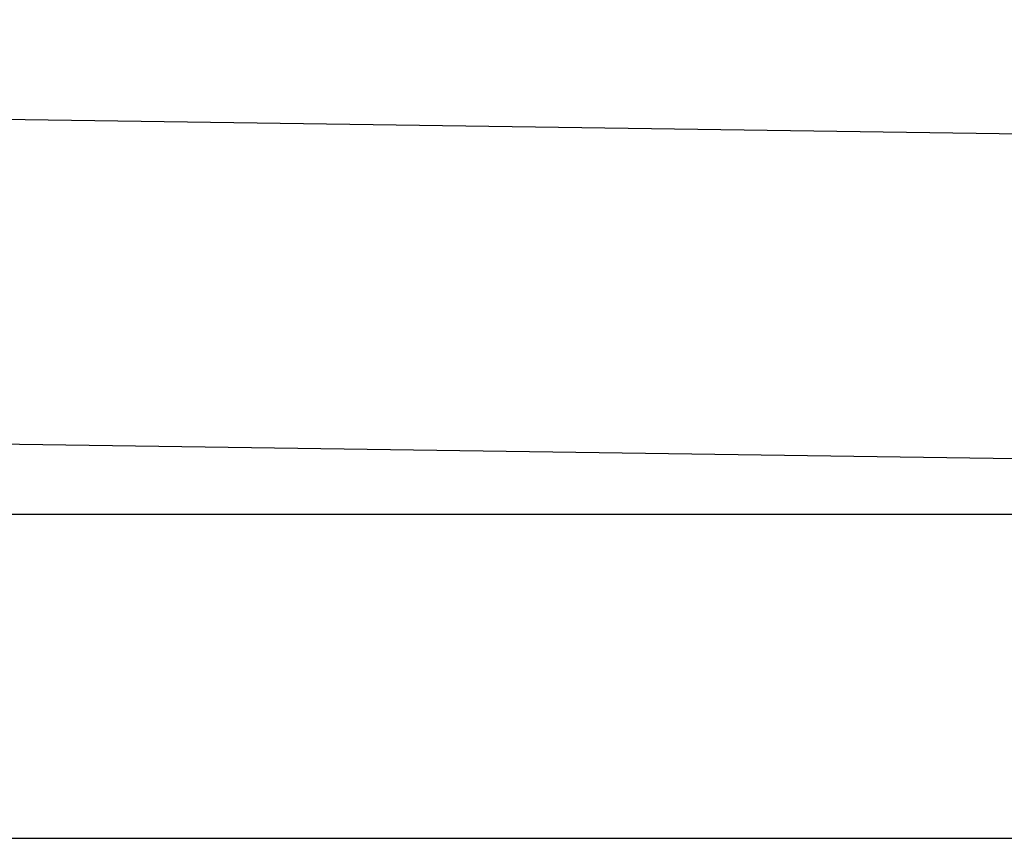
# Model space of a CAD drawing. Header units: inches. Extents: x 0 to 612, y 155 to 655.
# Tile 49 of 79: x 184.63 to 190.72, y 299.12 to 304.18. Entities that reach past the tile are written whole.
import ezdxf

# ---------------------------------------------------------------- set-up
doc = ezdxf.new("R2010")
doc.units = ezdxf.units.IN
doc.header["$MEASUREMENT"] = 0
doc.layers.add('Layer 1', color=7, linetype='Continuous')

# ---------------------------------------------------------------- blocks, each defined once
blk = doc.blocks.new('block 2062')
at = {"layer": 'Layer 1', "color": 7, "lineweight": 25}
blk.add_lwpolyline([(195.3872, 301.3975), (141.5938, 302.1699)], dxfattribs=at)
blk = doc.blocks.new('block 2061')
at = {"layer": 'Layer 1'}
blk.add_blockref('block 2062', (0, 0), dxfattribs=at)
blk = doc.blocks.new('block 2060')
at = {"layer": 'Layer 1'}
blk.add_blockref('block 2061', (0, 0), dxfattribs=at)
blk = doc.blocks.new('block 2068')
at = {"layer": 'Layer 1', "color": 7, "lineweight": 25}
blk.add_lwpolyline([(192.8457, 303.4434), (141.5938, 304.1797)], dxfattribs=at)
blk = doc.blocks.new('block 2067')
at = {"layer": 'Layer 1'}
blk.add_blockref('block 2068', (0, 0), dxfattribs=at)
blk = doc.blocks.new('block 2066')
at = {"layer": 'Layer 1'}
blk.add_blockref('block 2067', (0, 0), dxfattribs=at)
blk = doc.blocks.new('block 2376')
at = {"layer": 'Layer 1', "color": 7, "lineweight": 25}
blk.add_lwpolyline([(87.5146, 301.1201), (195.6729, 301.1201)], dxfattribs=at)
blk = doc.blocks.new('block 2375')
at = {"layer": 'Layer 1'}
blk.add_blockref('block 2376', (0, 0), dxfattribs=at)
blk = doc.blocks.new('block 2374')
at = {"layer": 'Layer 1'}
blk.add_blockref('block 2375', (0, 0), dxfattribs=at)
blk = doc.blocks.new('block 4180')
at = {"layer": 'Layer 1', "color": 7, "lineweight": 25}
blk.add_lwpolyline([(87.8926, 299.1152), (195.2944, 299.1152)], dxfattribs=at)
blk = doc.blocks.new('block 4179')
at = {"layer": 'Layer 1'}
blk.add_blockref('block 4180', (0, 0), dxfattribs=at)
blk = doc.blocks.new('block 4178')
at = {"layer": 'Layer 1'}
blk.add_blockref('block 4179', (0, 0), dxfattribs=at)
blk = doc.blocks.new('block 921')
at = {"layer": 'Layer 1'}
for name in ['block 2066', 'block 2060', 'block 2374', 'block 4178']:
    blk.add_blockref(name, (0, 0), dxfattribs=at)
blk = doc.blocks.new('block 920')
at = {"layer": 'Layer 1'}
blk.add_blockref('block 921', (0, 0), dxfattribs=at)
blk = doc.blocks.new('block 2')
at = {"layer": 'Layer 1'}
blk.add_blockref('block 920', (0, 0), dxfattribs=at)

msp = doc.modelspace()

# ---------------------------------------------------------------- block references
at = {"layer": 'Layer 1'}
msp.add_blockref('block 2', (0, 0), dxfattribs=at)

doc.saveas('drawing.dxf')
